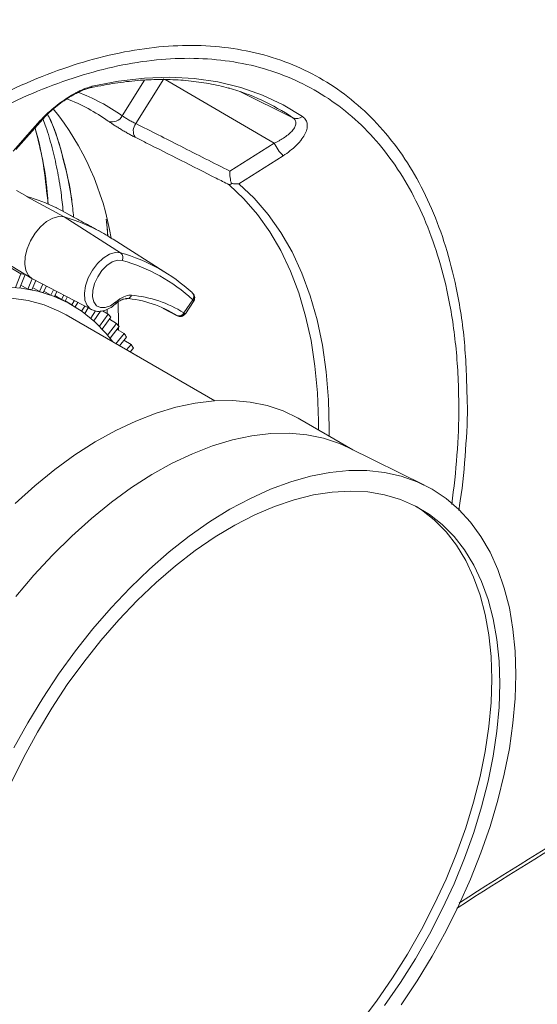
# Model space of a CAD drawing. Header units: millimetres. Extents: x 0 to 1118, y 0 to 864.
# Tile 66 of 256: x 299 to 322, y 98 to 141. Entities that reach past the tile are written whole.
import ezdxf

# ---------------------------------------------------------------- set-up
doc = ezdxf.new("R2010")
doc.units = ezdxf.units.MM

msp = doc.modelspace()

# ---------------------------------------------------------------- linework, layer by layer
at = {"color": 9, "linetype": 'Continuous', "lineweight": 0}
for p, q in [((303.6815, 136.4727), (304.6362, 138.0073)), ((305.4666, 138.0637), (304.2682, 136.1374)), ((310.2135, 135.301), (305.5268, 138.0286)), ((308.7342, 137.517), (311.0141, 136.3886)), ((308.3094, 134.0943), (310.2135, 135.301)), ((299.5731, 133.0092), (301.1838, 132.1243)), ((300.8555, 132.5204), (300.8589, 132.5186)), ((303.6131, 130.5819), (301.1838, 132.1243)), ((303.0579, 131.3097), (303.0074, 131.9648)), ((306.3348, 128.0012), (306.7122, 128.5677)), ((306.7122, 128.5677), (306.715, 128.5652)), ((303.0278, 127.9736), (303.0386, 128.1559)), ((303.0373, 128.1551), (303.0299, 127.9723)), ((305.4233, 128.2045), (306.0404, 127.8824)), ((306.0404, 127.8824), (306.0358, 127.8854)), ((306.3348, 128.0012), (306.3479, 127.9906))]:
    msp.add_line(p, q, dxfattribs=at)
at = {"color": 7, "linetype": 'Continuous', "lineweight": 15}
for p, q in [((299.1056, 135.0185), (300.2667, 136.3324)), ((299.5965, 133.011), (299.1436, 133.2597)), ((301.5972, 132.1136), (300.8589, 132.5186)), ((301.5938, 132.1154), (301.5971, 132.1137)), ((302.7882, 131.4689), (302.6879, 131.524)), ((303.2545, 131.1905), (303.2129, 131.2164)), ((303.2975, 131.1634), (303.2545, 131.1905)), ((299.3277, 129.6794), (296.9749, 131.0377)), ((297.6962, 130.7525), (299.791, 129.4827)), ((305.6206, 129.6864), (303.2975, 131.1634)), ((299.1005, 129.0938), (299.3277, 129.6794)), ((299.5076, 129.6545), (299.276, 129.0758)), ((299.3246, 129.1973), (299.6213, 129.0259)), ((299.6213, 129.0259), (299.8105, 129.4715)), ((299.9645, 129.391), (299.7911, 128.9942)), ((299.819, 129.4669), (302.3597, 128.1416)), ((299.8314, 129.0864), (300.1247, 128.917)), ((300.1247, 128.917), (300.27, 129.2317)), ((300.4216, 129.1526), (300.2884, 128.8717)), ((300.3186, 128.9352), (300.6093, 128.7674)), ((300.6093, 128.7674), (300.7231, 128.9953)), ((300.8732, 128.917), (300.7665, 128.7085)), ((300.7848, 128.7443), (301.0738, 128.5774)), ((301.0738, 128.5774), (301.1725, 128.7609)), ((301.3219, 128.683), (301.2239, 128.5052)), ((301.5163, 128.348), (301.2288, 128.514)), ((301.5169, 128.3477), (301.6205, 128.5272)), ((301.77, 128.4492), (301.6596, 128.2623)), ((301.9374, 128.0788), (302.0698, 128.2929)), ((302.2202, 128.2144), (302.0723, 127.9805)), ((306.3943, 127.9652), (306.7463, 128.4935)), ((307.6668, 124.2201), (301.2663, 127.915)), ((302.3341, 127.7714), (302.5403, 128.0833)), ((302.3809, 128.1312), (302.3597, 128.1416)), ((302.7422, 128.0769), (302.4608, 127.6606)), ((302.7059, 127.4265), (303.0735, 127.9471)), ((303.1964, 127.8192), (302.8242, 127.3033)), ((303.0735, 127.9471), (302.8274, 128.0892)), ((305.4368, 128.1968), (306.0493, 127.8771)), ((303.0519, 127.0449), (303.433, 127.5507)), ((303.433, 127.5507), (303.1292, 127.7261)), ((303.5467, 127.4103), (303.1613, 126.9098)), ((303.5199, 127.3755), (303.5183, 127.2595)), ((303.4107, 126.6771), (303.7646, 127.1173)), ((303.7646, 127.1173), (303.4575, 127.2945)), ((303.8688, 126.9648), (303.5611, 126.5902)), ((304.0674, 126.6481), (303.7562, 126.8277)), ((303.8665, 126.4139), (304.0674, 126.6481)), ((304.1618, 126.4839), (304.0218, 126.3243)), ((304.3406, 126.1443), (304.0242, 126.327)), ((304.3382, 126.1417), (304.3406, 126.1443)), ((313.5875, 122.1215), (311.3153, 123.4332)), ((316.6695, 120.5968), (313.4228, 122.203))]:
    msp.add_line(p, q, dxfattribs=at)
at = {"color": 9, "linetype": 'Continuous', "lineweight": 0, "flags": 128}
for points in [[(302.39, 137.7399), (303.5277, 137.9607), (304.641, 138.0899), (305.7258, 138.1273), (306.7783, 138.0725), (307.7949, 137.9258), (308.7718, 137.6878), (309.7058, 137.3592), (310.5933, 136.9412), (311.4314, 136.4353)], [(298.9975, 134.9512), (299.4991, 135.5188), (300.1585, 136.265)], [(310.5988, 134.7585), (309.7761, 134.2373), (308.6946, 133.552)], [(312.1123, 122.9731), (312.1123, 123.3687), (312.0697, 124.5594), (311.9632, 125.708), (311.7932, 126.8102), (311.5603, 127.8619), (311.2653, 128.8593), (310.9095, 129.7986), (310.494, 130.6764), (310.0204, 131.4894), (309.4905, 132.2346), (308.9062, 132.9094), (308.2697, 133.511)], [(308.6946, 133.552), (309.3499, 132.9313), (309.9503, 132.2339), (310.4934, 131.4624), (310.9772, 130.6199), (311.3999, 129.7096), (311.7597, 128.735), (312.0554, 127.6998), (312.2857, 126.6081), (312.4498, 125.4639), (312.547, 124.2719), (312.577, 123.0364), (312.5737, 122.7067)], [(301.5938, 132.1154), (301.2326, 132.3135), (300.8555, 132.5204)], [(302.3597, 128.1416), (302.3207, 128.1645), (302.169, 128.3231), (302.0795, 128.5554), (302.0587, 128.8446), (302.1081, 129.1699), (302.2241, 129.5078), (302.3984, 129.8338), (302.6184, 130.1245), (302.8682, 130.3588), (303.1297, 130.5199), (303.3841, 130.5961), (303.6131, 130.5819)], [(303.6782, 130.2589), (303.4764, 130.2685), (303.2519, 130.1934), (303.0232, 130.0398), (302.8093, 129.8204), (302.6279, 129.5535), (302.4941, 129.2611), (302.4188, 128.9673), (302.4083, 128.6967), (302.4636, 128.4714), (302.58, 128.3103), (302.7478, 128.2265), (302.9532, 128.2272), (303.1793, 128.3121), (303.4071, 128.4744)]]:
    msp.add_lwpolyline(points, dxfattribs=at)
at = {"color": 7, "linetype": 'Continuous', "lineweight": 15, "flags": 128}
for points in [[(301.1838, 132.1243), (300.9524, 132.1418), (300.6956, 132.0735), (300.4297, 131.9237), (300.1714, 131.7017), (299.9369, 131.4216), (299.7409, 131.101), (299.5958, 130.7599), (299.5107, 130.4198), (299.4909, 130.1022), (299.5376, 129.8269), (299.6481, 129.6113), (299.8152, 129.469), (299.819, 129.4669)], [(298.6017, 129.1199), (299.3449, 129.0673), (300.0557, 128.9346), (300.7302, 128.7226), (301.3649, 128.4323), (301.9564, 128.0653), (302.5016, 127.6235), (302.9974, 127.1094), (303.2767, 126.7585)], [(298.9238, 128.6382), (299.6402, 128.5319), (300.3209, 128.3448), (300.9622, 128.0777), (301.2663, 127.915)], [(303.5056, 128.4677), (303.5212, 127.5357), (303.5206, 127.4432)], [(299.0822, 119.816), (299.9256, 120.5733), (300.7836, 121.268), (301.6519, 121.8967), (302.5258, 122.4559), (303.4009, 122.9428), (304.2726, 123.3549), (305.1363, 123.69), (305.9876, 123.9464), (306.8219, 124.1227), (307.635, 124.218), (308.4226, 124.2317), (309.1806, 124.164), (309.905, 124.015), (310.5921, 123.7856), (311.2383, 123.4769), (311.3153, 123.4332)], [(299.1149, 115.8069), (299.8882, 116.7267), (300.6891, 117.5968), (301.5133, 118.4126), (302.3567, 119.1698), (303.2147, 119.8646), (304.083, 120.4932), (304.9569, 121.0525), (305.832, 121.5394), (306.7037, 121.9515), (307.5674, 122.2866), (308.4187, 122.5429), (309.253, 122.7192), (310.0661, 122.8145), (310.8537, 122.8283), (311.6117, 122.7605), (312.3361, 122.6115), (313.0232, 122.3821), (313.4228, 122.203)], [(299.0255, 109.3043), (299.6232, 110.3905), (300.265, 111.4512), (300.9479, 112.4809), (301.6683, 113.4744), (302.4226, 114.4266), (303.2069, 115.3326), (304.0171, 116.188), (304.8493, 116.9882), (305.6991, 117.7292), (306.5622, 118.4073), (307.4342, 119.0189), (308.3107, 119.5611), (309.1871, 120.0309), (310.0591, 120.426), (310.9222, 120.7445), (311.772, 120.9846), (312.6042, 121.1451), (313.4144, 121.2253), (314.1987, 121.2248), (314.953, 121.1434), (315.6734, 120.9817), (316.3563, 120.7404), (316.9982, 120.4209), (317.5958, 120.0246), (318.1461, 119.5537), (318.6463, 119.0106), (319.0938, 118.3979), (319.4864, 117.7189), (319.822, 116.977), (320.099, 116.176), (320.3159, 115.3199), (320.4716, 114.4131), (320.5653, 113.4603), (320.5966, 112.4662)], [(298.9292, 107.8288), (299.4582, 108.9127), (300.0356, 109.9774), (300.6581, 111.0168), (301.3224, 112.0255), (302.0249, 112.9978), (302.7618, 113.9285), (303.5289, 114.8125), (304.3222, 115.6449), (305.1372, 116.4213), (305.9696, 117.1372), (306.8148, 117.789), (307.6681, 118.3729), (308.5249, 118.8858), (309.3806, 119.325), (310.2304, 119.6879), (311.0698, 119.9727), (311.894, 120.1777), (312.6987, 120.3018), (313.4795, 120.3445), (314.232, 120.3053), (314.9521, 120.1847), (315.636, 119.9831), (316.2799, 119.7017), (316.8803, 119.3421), (317.4338, 118.9062), (317.9375, 118.3964), (318.3887, 117.8154), (318.7848, 117.1665), (319.1237, 116.4532), (319.4035, 115.6794), (319.6228, 114.8493), (319.7803, 113.9674), (319.8751, 113.0386), (319.9067, 112.068)], [(316.3366, 119.6721), (316.5378, 119.5398), (317.0914, 119.1039), (317.5951, 118.5941), (318.0462, 118.0131), (318.4423, 117.3642), (318.7812, 116.6509), (319.0611, 115.8771), (319.2803, 115.047), (319.4378, 114.1651), (319.5326, 113.2363), (319.5643, 112.2657)], [(319.5643, 112.2657), (319.5326, 111.2584), (319.4378, 110.2202), (319.2803, 109.1565), (319.0611, 108.0732), (318.7812, 106.9763), (318.4423, 105.8717), (318.0462, 104.7655), (317.5951, 103.6637), (317.0914, 102.5722), (316.5378, 101.4972), (315.9375, 100.4444), (315.2936, 99.4197), (314.6097, 98.4285), (313.8895, 97.4763)], [(320.5966, 112.4662), (320.5653, 111.436), (320.4716, 110.375), (320.3159, 109.2884), (320.099, 108.1819), (319.822, 107.061), (319.4864, 105.9316), (319.0938, 104.7994), (318.6463, 103.67), (318.1461, 102.5494), (317.5958, 101.4431), (316.9982, 100.3569), (316.3563, 99.2962), (315.6734, 98.2665)], [(319.9067, 112.068), (319.8751, 111.0607), (319.7803, 110.0225), (319.6228, 108.9588), (319.4035, 107.8755), (319.1237, 106.7786), (318.7848, 105.674), (318.3887, 104.5678), (317.9375, 103.466), (317.4338, 102.3746), (316.8803, 101.2995), (316.2799, 100.2467), (315.636, 99.222), (314.9521, 98.2308)]]:
    msp.add_lwpolyline(points, dxfattribs=at)
at = {"color": 9, "linetype": 'Continuous', "lineweight": 0}
for centre, radius, start, end in [((302.1817, 137.9256), 0.2791, 283.78358, 318.27762), ((298.8894, 129.7371), 8.2663, 54.56937, 69.69603), ((300.097, 136.4841), 0.2276, 285.67584, 318.24436), ((303.2518, 136.6967), 0.4846, 249.67785, 332.46746), ((311.1822, 136.7737), 0.4202, 246.40907, 306.36296), ((304.6756, 135.8177), 0.5179, 141.86671, 210.84755), ((311.79, 136.0128), 1.7297, 204.30033, 226.47852), ((303.4544, 130.3819), 0.2553, 331.2049, 51.57048), ((301.6638, 123.0782), 7.4579, 47.39684, 74.33014), ((303.8915, 128.8055), 0.1911, 247.27805, 345.73123), ((303.677, 123.8207), 4.9538, 57.55262, 85.37101), ((306.5508, 128.7022), 0.2138, 320.16112, 52.0367), ((306.5444, 128.7063), 0.2177, 320.42038, 42.70056), ((303.3332, 128.4407), 0.0813, 320.64594, 24.47732), ((306.1223, 128.1061), 0.237, 248.60646, 333.73076), ((306.1357, 128.1027), 0.24, 246.62326, 332.16047)]:
    msp.add_arc(centre, radius, start, end, dxfattribs=at)
at = {"color": 7, "linetype": 'Continuous', "lineweight": 15}
for centre, radius, start, end in [((305.6654, 128.4521), 9.5706, 56.02286, 74.40585), ((298.3907, 129.647), 8.0944, 54.56664, 69.05858), ((291.3179, 129.2376), 12.0495, 9.4164, 38.73513), ((297.4855, 125.6061), 7.6919, 64.01573, 74.2518), ((300.7387, 132.2994), 0.25, 61.25296, 63.97259), ((299.1104, 124.7583), 7.6522, 60.82556, 74.27917), ((301.576, 123.3202), 7.5421, 47.39684, 74.33014), ((298.7205, 122.8846), 6.8219, 83.35426, 84.89338), ((298.5722, 122.9469), 6.1689, 78.60393, 80.20843), ((298.6401, 123.2432), 5.8648, 73.6773, 75.3368), ((298.705, 123.445), 5.6528, 68.6124, 70.31314), ((298.7517, 123.5562), 5.5321, 63.45637, 65.18176), ((303.425, 123.7789), 4.8662, 57.55262, 85.37101), ((298.671, 123.5976), 6.1888, 43.01067, 44.65305), ((298.4093, 123.3678), 6.5372, 38.1985, 39.78199), ((298.0515, 123.1024), 6.9827, 33.5823, 35.0977), ((297.5911, 122.8143), 7.5259, 29.1827, 30.62427)]:
    msp.add_arc(centre, radius, start, end, dxfattribs=at)
at = {"color": 9, "linetype": 'Continuous', "lineweight": 0}
msp.add_open_spline([(261.5114, 130.9132), (288.3768, 146.3951), (315.197, 161.9032), (342.0371, 177.3997)], degree=3, dxfattribs=at)
for points, knots in [([(342.2871, 177.1358), (338.9052, 175.1838), (335.5396, 173.2224), (328.8624, 169.2689), (325.5506, 167.2769), (320.6494, 164.2528), (319.0268, 163.2387), (317.2175, 162.0896), (317.0167, 161.9619), (316.6156, 161.706), (316.4152, 161.5777), (315.8148, 161.1943), (315.4179, 160.937), (314.2393, 160.1593), (313.4699, 159.6327), (311.9726, 158.5626), (311.2444, 158.0189), (309.8232, 156.9163), (309.1299, 156.3573), (307.0824, 154.6664), (305.7601, 153.5216), (303.743, 151.8164), (303.065, 151.2499), (301.6841, 150.1266), (300.9807, 149.5696), (299.5387, 148.472), (298.7998, 147.9313), (297.277, 146.8703), (296.4926, 146.3498), (294.8735, 145.3333), (294.0403, 144.838), (292.3259, 143.8737), (291.4459, 143.4055), (289.647, 142.4961), (288.7279, 142.0546), (286.8547, 141.1949), (285.9001, 140.7764), (283.9634, 139.9643), (282.9809, 139.5703), (281.4836, 138.9999), (280.9806, 138.8132), (279.9657, 138.4474), (279.4536, 138.2687), (277.9068, 137.7405), (276.8651, 137.3979), (275.3154, 136.8705), (274.801, 136.6925), (273.7807, 136.3293), (273.2748, 136.1441), (271.7727, 135.5756), (270.7928, 135.1788), (268.8771, 134.3487), (267.94, 133.9152), (266.111, 133.0217), (265.2181, 132.5615), (263.9042, 131.8554), (263.4705, 131.6174), (262.6105, 131.1367), (262.184, 130.8939), (261.7614, 130.6493)], [0, 0, 0, 0, 0.125, 0.125, 0.25, 0.25, 0.3125, 0.3125, 0.3203125, 0.3203125, 0.328125, 0.328125, 0.34375, 0.34375, 0.375, 0.375, 0.40625, 0.40625, 0.4375, 0.4375, 0.5, 0.5, 0.53125, 0.53125, 0.5625, 0.5625, 0.59375, 0.59375, 0.625, 0.625, 0.65625, 0.65625, 0.6875, 0.6875, 0.71875, 0.71875, 0.75, 0.75, 0.78125, 0.78125, 0.796875, 0.796875, 0.8125, 0.8125, 0.84375, 0.84375, 0.859375, 0.859375, 0.875, 0.875, 0.90625, 0.90625, 0.9375, 0.9375, 0.96875, 0.96875, 0.984375, 0.984375, 1, 1, 1, 1]), ([(262.0846, 130.0894), (262.19, 130.1506), (262.2961, 130.2119), (262.5081, 130.3341), (262.8268, 130.517), (263.1475, 130.6988), (263.7916, 131.0605), (264.2247, 131.2994), (265.5365, 132.0086), (266.4278, 132.4713), (268.2529, 133.3713), (269.1872, 133.8088), (271.1056, 134.6526), (272.0864, 135.0571), (273.5882, 135.6384), (274.0938, 135.8279), (275.1129, 136.2), (275.6264, 136.3825), (277.1734, 136.9234), (278.213, 137.2744), (279.4988, 137.7221), (279.7552, 137.8119), (280.266, 137.9934), (280.5204, 138.0851), (281.2805, 138.3634), (281.7834, 138.553), (283.2802, 139.1326), (284.2615, 139.5329), (286.1943, 140.3571), (287.1459, 140.7812), (289.0172, 141.6528), (289.9353, 142.0996), (291.7319, 143.0168), (292.6105, 143.4874), (294.3241, 144.4541), (295.1568, 144.9488), (296.7751, 145.9608), (297.5607, 146.4781), (299.0895, 147.5329), (299.8313, 148.0692), (301.2791, 149.1562), (301.9852, 149.7069), (303.3716, 150.8165), (304.0522, 151.3757), (306.0767, 153.0579), (307.4025, 154.1855), (309.4513, 155.8505), (310.1447, 156.4011), (311.5662, 157.489), (312.2938, 158.0255), (313.7886, 159.083), (314.5559, 159.604), (315.7329, 160.3759), (316.1296, 160.6318), (316.6298, 160.9498), (316.7298, 161.0144), (316.9302, 161.1425), (317.0305, 161.2065), (317.3315, 161.3984), (317.5324, 161.5262), (319.3422, 162.6756), (320.9652, 163.69), (325.868, 166.715), (329.1809, 168.7077), (335.8605, 172.6622), (339.2273, 174.6239), (342.6103, 176.576)], [0, 0, 0, 0, 0.0039062, 0.0039062, 0.0078125, 0.015625, 0.015625, 0.03125, 0.03125, 0.0625, 0.0625, 0.09375, 0.09375, 0.125, 0.125, 0.140625, 0.140625, 0.15625, 0.15625, 0.1875, 0.1875, 0.1953125, 0.1953125, 0.203125, 0.203125, 0.21875, 0.21875, 0.25, 0.25, 0.28125, 0.28125, 0.3125, 0.3125, 0.34375, 0.34375, 0.375, 0.375, 0.40625, 0.40625, 0.4375, 0.4375, 0.46875, 0.46875, 0.5, 0.5, 0.5625, 0.5625, 0.59375, 0.59375, 0.625, 0.625, 0.65625, 0.65625, 0.671875, 0.671875, 0.6757813, 0.6757813, 0.6796875, 0.6796875, 0.6875, 0.6875, 0.75, 0.75, 0.875, 0.875, 1, 1, 1, 1]), ([(342.7138, 176.2275), (339.3307, 174.2756), (335.9637, 172.3139), (329.2837, 168.3593), (325.9704, 166.3664), (321.0673, 163.3411), (319.4442, 162.3266), (317.6343, 161.1772), (317.4334, 161.0493), (317.0321, 160.7934), (316.8315, 160.6648), (316.2322, 160.2846), (315.8362, 160.0299), (314.6617, 159.262), (313.8966, 158.7448), (312.4067, 157.6962), (311.6818, 157.1649), (310.2653, 156.0883), (309.5742, 155.5436), (307.531, 153.8964), (306.2073, 152.7804), (304.1838, 151.1135), (303.5033, 150.5591), (302.1165, 149.4581), (301.4101, 148.9115), (299.9615, 147.8314), (299.2191, 147.298), (297.6894, 146.2478), (296.9035, 145.7322), (295.2846, 144.7217), (294.4517, 144.2269), (292.738, 143.2584), (291.8596, 142.786), (290.0632, 141.8636), (289.1454, 141.4136), (287.2744, 140.5346), (286.3229, 140.1065), (284.3903, 139.2742), (283.4091, 138.8699), (281.9124, 138.2847), (281.4096, 138.0933), (280.6495, 137.8124), (280.3951, 137.7198), (279.8844, 137.5367), (279.6279, 137.4464), (278.342, 136.9941), (277.3019, 136.6377), (275.7534, 136.0881), (275.2391, 135.9026), (274.2185, 135.5244), (273.7121, 135.3319), (272.2076, 134.7421), (271.2248, 134.3325), (269.3025, 133.48), (268.3663, 133.039), (266.5379, 132.133), (265.6452, 131.6679), (263.8935, 130.7183), (263.0345, 130.2338), (262.1887, 129.7415)], [0, 0, 0, 0, 0.125, 0.125, 0.25, 0.25, 0.3125, 0.3125, 0.3203125, 0.3203125, 0.328125, 0.328125, 0.34375, 0.34375, 0.375, 0.375, 0.40625, 0.40625, 0.4375, 0.4375, 0.5, 0.5, 0.53125, 0.53125, 0.5625, 0.5625, 0.59375, 0.59375, 0.625, 0.625, 0.65625, 0.65625, 0.6875, 0.6875, 0.71875, 0.71875, 0.75, 0.75, 0.78125, 0.78125, 0.796875, 0.796875, 0.8046875, 0.8046875, 0.8125, 0.8125, 0.84375, 0.84375, 0.859375, 0.859375, 0.875, 0.875, 0.90625, 0.90625, 0.9375, 0.9375, 0.96875, 0.96875, 1, 1, 1, 1]), ([(276.8645, 91.8002), (276.7182, 92.1978), (276.4248, 92.9945), (276.084, 94.2853), (275.8176, 95.6447), (275.6352, 97.0717), (275.5345, 98.5815), (275.5213, 100.1722), (275.6032, 101.8921), (275.7912, 103.7167), (276.1106, 105.7359), (276.5764, 107.8996), (277.2092, 110.203), (277.9901, 112.5434), (278.9058, 114.8731), (279.9468, 117.1724), (281.1056, 119.4313), (282.3931, 121.6632), (283.6724, 123.6457), (284.9133, 125.3966), (286.0881, 126.927), (287.3684, 128.4641), (288.7375, 129.9719), (290.1252, 131.3647), (291.5004, 132.6265), (292.8541, 133.7619), (294.2915, 134.8547), (295.7891, 135.8731), (297.4165, 136.8447), (299.1267, 137.7132), (300.9107, 138.4467), (302.6859, 138.9992), (304.4161, 139.3558), (306.0873, 139.5162), (307.685, 139.4833), (309.2238, 139.2547), (310.6711, 138.8306), (312.0181, 138.2171), (313.2526, 137.4238), (314.3852, 136.4417), (315.3912, 135.2861), (316.2648, 133.9675), (316.9997, 132.5024), (317.6015, 130.8764), (318.0899, 128.967), (318.4336, 126.7737), (318.4793, 125.088), (318.502, 124.2498)], [0, 0, 0, 0, 0.01771818, 0.03551318, 0.05337744, 0.07132076, 0.0892142, 0.10799119, 0.12685001, 0.14742184, 0.16810108, 0.19190325, 0.21587157, 0.24009732, 0.26467512, 0.28845501, 0.31240034, 0.33686769, 0.3615157, 0.37942526, 0.39821897, 0.4170943, 0.43768389, 0.4583812, 0.47625578, 0.49501244, 0.51385052, 0.53439921, 0.55505489, 0.57882849, 0.60276821, 0.62696545, 0.65151522, 0.67528365, 0.6992289, 0.7233436, 0.74786328, 0.77162722, 0.79555954, 0.819661, 0.84416882, 0.86794079, 0.89187829, 0.91599054, 0.94050655, 0.97041903, 1, 1, 1, 1]), ([(317.846, 119.7682), (317.9295, 120.4783), (318.0979, 121.9104), (318.1709, 124.1528), (318.0639, 126.4709), (317.7397, 128.638), (317.2586, 130.503), (316.6716, 132.0939), (315.9479, 133.5433), (315.0925, 134.8378), (314.1069, 135.9652), (313.0006, 136.9233), (311.7833, 137.7062), (310.4641, 138.3061), (309.0481, 138.714), (307.5467, 138.9328), (305.9724, 138.9622), (304.3372, 138.8004), (302.6493, 138.4431), (300.9207, 137.897), (299.1653, 137.1714), (297.3978, 136.2571), (295.9964, 135.4253), (295.1934, 134.8465), (294.9754, 134.6893)], [0, 0, 0, 0, 0.04500019, 0.09074255, 0.14793431, 0.20512595, 0.25082949, 0.29669607, 0.34256265, 0.38826617, 0.43393476, 0.47976631, 0.52559787, 0.5712665, 0.61692414, 0.66274483, 0.70856529, 0.75422264, 0.7998935, 0.84572764, 0.89156165, 0.93723233, 0.98295642, 1, 1, 1, 1]), ([(300.1585, 136.265), (300.2212, 136.336), (300.2906, 136.4088), (300.4405, 136.5557), (300.5212, 136.6301), (300.695, 136.7808), (300.7865, 136.8557), (300.9297, 136.9662), (300.9784, 137.0027), (301.0782, 137.0753), (301.1293, 137.1113), (301.2834, 137.2165), (301.3877, 137.2833), (301.5471, 137.3779), (301.6007, 137.4086), (301.7066, 137.4664), (301.7592, 137.4938), (301.8634, 137.5456), (301.915, 137.5699), (302.0174, 137.6151), (302.0678, 137.6359), (302.2136, 137.6915), (302.3049, 137.7201), (302.39, 137.7399)], [0, 0, 0, 0, 0.125, 0.125, 0.25, 0.25, 0.375, 0.375, 0.4375, 0.4375, 0.5, 0.5, 0.625, 0.625, 0.6875, 0.6875, 0.75, 0.75, 0.8125, 0.8125, 0.875, 0.875, 1, 1, 1, 1]), ([(300.4697, 136.5419), (300.515, 136.4527), (300.8007, 135.8891), (301.1494, 134.6607), (301.4772, 133.2677), (301.5661, 132.3725), (301.5916, 132.1167)], [0, 0, 0, 0, 0.07227848, 0.45660413, 0.84470216, 1, 1, 1, 1]), ([(301.5943, 132.1152), (301.5692, 132.372), (301.4822, 133.2622), (301.1542, 134.655), (300.8063, 135.8848), (300.5178, 136.4538), (300.472, 136.544)], [0, 0, 0, 0, 0.1556005, 0.5393787, 0.9269222, 1, 1, 1, 1]), ([(304.2682, 136.1374), (304.2433, 136.1482), (304.2176, 136.16), (304.1646, 136.1855), (304.1371, 136.1993), (304.0817, 136.2282), (304.0541, 136.2431), (303.9989, 136.2738), (303.9711, 136.2897), (303.9176, 136.3211), (303.8918, 136.3366), (303.8417, 136.3673), (303.8175, 136.3825), (303.7506, 136.4253), (303.7117, 136.4513), (303.6815, 136.4727)], [0, 0, 0, 0, 0.125, 0.125, 0.25, 0.25, 0.375, 0.375, 0.5, 0.5, 0.625, 0.625, 0.75, 0.75, 1, 1, 1, 1]), ([(310.2135, 135.301), (310.234, 135.3101), (310.2548, 135.3197), (310.2953, 135.3387), (310.3153, 135.3484), (310.3747, 135.3778), (310.4132, 135.398), (310.5259, 135.4601), (310.5971, 135.5034), (310.731, 135.595), (310.7936, 135.643), (310.9048, 135.7402), (310.9541, 135.7898), (311.0381, 135.8912), (311.0729, 135.9431), (311.1222, 136.0448), (311.1373, 136.0954), (311.1424, 136.1678), (311.1411, 136.1914), (311.1325, 136.2366), (311.1252, 136.2582), (311.1044, 136.2994), (311.0907, 136.3191), (311.0655, 136.3468), (311.0563, 136.3557), (311.0363, 136.3727), (311.0253, 136.381), (311.0141, 136.3886)], [0, 0, 0, 0, 0.03125, 0.03125, 0.0625, 0.0625, 0.125, 0.125, 0.25, 0.25, 0.375, 0.375, 0.5, 0.5, 0.625, 0.625, 0.75, 0.75, 0.8125, 0.8125, 0.875, 0.875, 0.9375, 0.9375, 0.96875, 0.96875, 1, 1, 1, 1]), ([(311.4314, 136.4353), (311.4616, 136.4149), (311.4887, 136.3921), (311.5357, 136.343), (311.5556, 136.3167), (311.5887, 136.2608), (311.6019, 136.2311), (311.6215, 136.1685), (311.6279, 136.1354), (311.637, 136.0325), (311.6294, 135.9605), (311.6, 135.8481), (311.5872, 135.8099), (311.5556, 135.7321), (311.5366, 135.6923), (311.4724, 135.574), (311.4196, 135.4954), (311.3269, 135.3779), (311.2937, 135.3388), (311.2227, 135.2609), (311.1848, 135.2218), (311.0666, 135.1074), (310.9815, 135.0338), (310.7992, 134.8921), (310.7021, 134.824), (310.5988, 134.7585)], [0, 0, 0, 0, 0.0625, 0.0625, 0.125, 0.125, 0.1875, 0.1875, 0.25, 0.25, 0.375, 0.375, 0.4375, 0.4375, 0.5, 0.5, 0.625, 0.625, 0.6875, 0.6875, 0.75, 0.75, 0.875, 0.875, 1, 1, 1, 1]), ([(299.9324, 135.9541), (299.9349, 135.9466), (300.1134, 135.4126), (300.3178, 134.3174), (300.4423, 133.1786), (300.4995, 132.6561)], [0, 0, 0, 0, 0.0077102, 0.544683, 1, 1, 1, 1]), ([(300.4966, 132.6572), (300.4855, 132.8345), (300.4403, 133.558), (300.263, 134.6715), (300.037, 135.5528), (299.9336, 135.9555)], [0, 0, 0, 0, 0.149825, 0.6114127, 1, 1, 1, 1]), ([(303.0835, 136.2422), (303.1133, 136.221), (303.1475, 136.1974), (303.2233, 136.1461), (303.2644, 136.1189), (303.3528, 136.0614), (303.4006, 136.0308), (303.4994, 135.9687), (303.5504, 135.9371), (303.6555, 135.8732), (303.7099, 135.8406), (303.8175, 135.7775), (303.8712, 135.7465), (303.9786, 135.686), (304.0318, 135.6568), (304.1338, 135.602), (304.1832, 135.5762), (304.231, 135.5521)], [0, 0, 0, 0, 0.125, 0.125, 0.25, 0.25, 0.375, 0.375, 0.5, 0.5, 0.625, 0.625, 0.75, 0.75, 0.875, 0.875, 1, 1, 1, 1]), ([(304.2682, 136.1374), (304.9101, 135.8132), (305.5518, 135.4889), (306.1935, 135.1644), (306.8989, 134.8078), (307.6042, 134.4511), (308.3094, 134.0943)], [0, 0, 0, 0, 0.010182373, 0.010182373, 0.010182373, 0.021374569, 0.021374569, 0.021374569, 0.021374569]), ([(308.2697, 133.511), (308.0863, 133.6038), (307.9029, 133.6966), (307.7194, 133.7893), (306.7117, 134.2989), (305.7039, 134.8082), (304.696, 135.3173), (304.541, 135.3956), (304.386, 135.4738), (304.231, 135.5521)], [0.001087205, 0.001087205, 0.001087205, 0.001087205, 0.004, 0.004, 0.004, 0.020000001, 0.020000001, 0.020000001, 0.02246071, 0.02246071, 0.02246071, 0.02246071]), ([(302.9917, 132.0291), (303.0138, 131.8712), (303.0462, 131.6403), (303.0515, 131.3913), (303.0531, 131.3126)], [0, 0, 0, 0, 0.6839555, 1, 1, 1, 1]), ([(303.4071, 128.4744), (303.522, 128.5604), (303.7359, 128.7205), (303.9621, 128.7655), (304.0626, 128.7593), (304.0767, 128.7584)], [0, 0, 0, 0, 0.4994171, 0.9296003, 1, 1, 1, 1]), ([(306.715, 128.5652), (306.7265, 128.5529), (306.7491, 128.5291), (306.7566, 128.5052), (306.7459, 128.4974), (306.7433, 128.4956)], [0, 0, 0, 0, 0.4458408, 0.8669364, 1, 1, 1, 1]), ([(306.3479, 127.9906), (306.3596, 127.9819), (306.3821, 127.965), (306.3963, 127.9586), (306.3942, 127.9653), (306.3942, 127.9653)], [0, 0, 0, 0, 0.51467325, 0.99529329, 1, 1, 1, 1]), ([(318.1597, 102.6381), (318.1796, 102.6511), (320.1248, 103.9172), (324.1043, 106.3456), (330.0825, 109.9736), (336.2918, 113.6413), (340.5223, 116.0953), (342.7138, 117.3665)], [0, 0, 0, 0, 0.0025312, 0.2472564, 0.4920363, 0.73686, 1, 1, 1, 1])]:
    msp.add_open_spline(points, degree=3, knots=knots, dxfattribs=at)
at = {"color": 7, "linetype": 'Continuous', "lineweight": 15}
for points, knots in [([(302.2474, 137.6544), (302.4205, 137.6927), (302.9244, 137.8042), (303.7446, 137.9354), (304.699, 138.0247), (305.6292, 138.0419), (306.5347, 137.9908), (307.4082, 137.8613), (307.995, 137.7445), (308.2799, 137.6514), (308.2945, 137.6466)], [0, 0, 0, 0, 0.0792648, 0.2307115, 0.3822877, 0.5341121, 0.6862551, 0.8387824, 0.991742, 1, 1, 1, 1]), ([(300.2682, 136.3315), (300.3224, 136.3913), (300.4372, 136.518), (300.6701, 136.7309), (300.9466, 136.9559), (301.2503, 137.172), (301.5543, 137.3601), (301.8372, 137.5073), (302.078, 137.6087), (302.1952, 137.6394), (302.2489, 137.6534)], [0, 0, 0, 0, 0.1201402, 0.2540827, 0.3957288, 0.5335713, 0.6646063, 0.787478, 0.9026357, 1, 1, 1, 1]), ([(300.2815, 136.3108), (300.3217, 136.2065), (300.4687, 135.8245), (300.6736, 135.1075), (300.8935, 134.1612), (301.0527, 133.2456), (301.1161, 132.629), (301.1434, 132.3625)], [0, 0, 0, 0, 0.0903126, 0.3308292, 0.572414, 0.8152002, 1, 1, 1, 1]), ([(308.3782, 133.5621), (308.3636, 133.5994), (308.351, 133.6411), (308.3304, 133.7275), (308.3223, 133.7733), (308.3109, 133.8653), (308.3075, 133.9117), (308.3051, 134.0046), (308.3062, 134.0505), (308.3094, 134.0943)], [0, 0, 0, 0, 0.25, 0.25, 0.5, 0.5, 0.75, 0.75, 1, 1, 1, 1]), ([(308.2697, 133.511), (308.2763, 133.5109), (308.2836, 133.5118), (308.2992, 133.5158), (308.3076, 133.5189), (308.3346, 133.5315), (308.3551, 133.5443), (308.3782, 133.5621)], [0, 0, 0, 0, 0.25, 0.25, 0.5, 0.5, 1, 1, 1, 1]), ([(308.6946, 133.552), (308.6695, 133.5492), (308.6434, 133.5471), (308.5916, 133.545), (308.5655, 133.5449), (308.4864, 133.5472), (308.4326, 133.5525), (308.3782, 133.5621)], [0, 0, 0, 0, 0.25, 0.25, 0.5, 0.5, 1, 1, 1, 1]), ([(299.5731, 133.0092), (299.5733, 133.0093), (299.5817, 133.0143), (299.585, 133.0052), (299.5882, 132.9963)], [0, 0, 0, 0, 0.0179312, 1, 1, 1, 1]), ([(302.4101, 131.6752), (302.3663, 131.6988), (302.2042, 131.7861), (301.9107, 131.9428), (301.6994, 132.0579), (301.5938, 132.1154)], [0, 0, 0, 0, 0.1561774, 0.5785257, 1, 1, 1, 1]), ([(302.6878, 131.5238), (302.6466, 131.5465), (302.5556, 131.5965), (302.4615, 131.6474), (302.4101, 131.6752)], [0, 0, 0, 0, 0.4532088, 1, 1, 1, 1]), ([(303.2129, 131.2164), (303.1132, 131.2771), (302.9999, 131.346), (302.8576, 131.4298), (302.8407, 131.4398)], [0, 0, 0, 0, 0.8810694, 1, 1, 1, 1]), ([(306.7429, 128.4951), (306.7496, 128.5032), (306.7762, 128.535), (306.7966, 128.6107), (306.7953, 128.7117), (306.7543, 128.8021), (306.7099, 128.8548), (306.6828, 128.8712), (306.6808, 128.8724)], [0, 0, 0, 0, 0.0752622, 0.2984014, 0.5304474, 0.7753283, 0.9832809, 1, 1, 1, 1]), ([(302.391, 128.133), (302.447, 128.1103), (302.5713, 128.0599), (302.7891, 128.068), (303.0241, 128.1362), (303.2296, 128.251), (303.3506, 128.3515), (303.3961, 128.3892)], [0, 0, 0, 0, 0.1773585, 0.3928509, 0.6173121, 0.856113, 1, 1, 1, 1]), ([(303.3962, 128.3886), (303.3994, 128.3917), (303.4618, 128.4514), (303.5893, 128.5361), (303.7524, 128.6054), (303.8511, 128.619), (303.8804, 128.6098), (303.884, 128.6086)], [0, 0, 0, 0, 0.017004, 0.3304316, 0.6459797, 0.9557287, 1, 1, 1, 1]), ([(306.0495, 127.8781), (306.0754, 127.8669), (306.1305, 127.843), (306.2273, 127.8455), (306.3134, 127.8811), (306.3692, 127.9269), (306.3876, 127.9582), (306.3926, 127.9666)], [0, 0, 0, 0, 0.2164271, 0.4607342, 0.7169224, 0.9234597, 1, 1, 1, 1]), ([(318.502, 124.2498), (318.5029, 124.2312), (318.5359, 123.548), (318.4315, 122.0959), (318.3139, 120.5335), (318.1628, 119.6509), (318.1395, 119.5148)], [0, 0, 0, 0, 0.0125831, 0.4633522, 0.9172639, 1, 1, 1, 1]), ([(342.6103, 117.1376), (340.4183, 115.8667), (336.1869, 113.4133), (329.9767, 109.7447), (323.9961, 106.1189), (320.0187, 103.6835), (318.072, 102.4227), (318.0529, 102.4103)], [0, 0, 0, 0, 0.2631474, 0.5079883, 0.7527986, 0.9975706, 1, 1, 1, 1])]:
    msp.add_open_spline(points, degree=3, knots=knots, dxfattribs=at)

doc.saveas('drawing.dxf')
